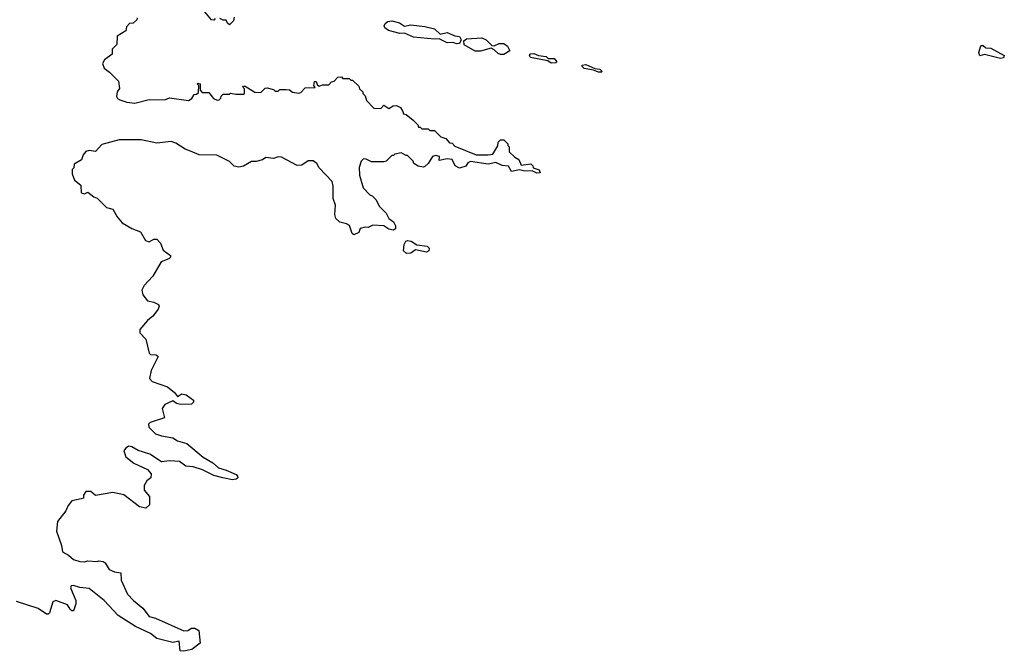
# Model space of a CAD drawing. Extents: x 2737564 to 2859580, y 876530 to 1012372.
# Tile 12 of 110: x 2816914 to 2823160, y 892022 to 896033. Entities that reach past the tile are written whole.
import ezdxf

# ---------------------------------------------------------------- set-up
doc = ezdxf.new("R2010")
doc.units = 0

msp = doc.modelspace()

# ---------------------------------------------------------------- linework, layer by layer
at = {"layer": '0CON05XD'}
for points in [[(2818155, 896040), (2818145, 896030), (2818131.7, 896031.7), (2818077.5, 896095)], [(2818275, 896050), (2818270, 896025), (2818245, 896000), (2818231.7, 896011.7), (2818225, 896030), (2818205, 896030), (2818185, 896040)], [(2817660, 896045), (2817658.3, 896031.7), (2817635, 896010), (2817611.7, 896008.3), (2817591.7, 895988.3), (2817588.3, 895961.7), (2817531.7, 895928.3), (2817530, 895875), (2817500, 895845), (2817500, 895815), (2817451.7, 895778.3), (2817440, 895755), (2817450, 895725), (2817485, 895700), (2817541.7, 895641.7), (2817547, 895597), (2817532.5, 895575), (2817527.5, 895545), (2817535, 895532.5), (2817550, 895525), (2817595, 895510), (2817645, 895504), (2817735, 895526.7), (2817835, 895523.8), (2817865, 895537.5), (2817985, 895520), (2818006.4, 895533.6), (2818021.7, 895558.3), (2818035, 895560), (2818048.3, 895571.7), (2818050, 895615), (2818040, 895625), (2818045, 895630), (2818060, 895625), (2818060, 895585), (2818071.7, 895571.7), (2818115, 895570), (2818143.6, 895533.6), (2818167, 895523), (2818180, 895525), (2818190, 895535), (2818191.7, 895548.3), (2818205, 895560), (2818245, 895560), (2818252.5, 895567.5), (2818285, 895560), (2818335, 895560), (2818340, 895565), (2818340, 895595), (2818330, 895605), (2818335, 895610), (2818345, 895610), (2818405, 895572.5), (2818445, 895570), (2818471.7, 895598.3), (2818485, 895600), (2818525, 895590), (2818535, 895580), (2818555, 895580), (2818565, 895590), (2818605, 895590), (2818625, 895587.5), (2818645, 895572.5), (2818685, 895567.5), (2818698.3, 895571.7), (2818725, 895600), (2818788.3, 895601.7), (2818780, 895615), (2818785, 895640), (2818795, 895640), (2818801.7, 895621.7), (2818815, 895610), (2818835, 895620), (2818875, 895620), (2818891.7, 895638.3), (2818908.3, 895641.7), (2818931.7, 895668.3), (2818955, 895670), (2818965, 895660), (2819005, 895660), (2819015, 895650), (2819025, 895650), (2819065, 895610), (2819070, 895595), (2819090, 895575), (2819090, 895565), (2819105, 895550), (2819115, 895520), (2819161.7, 895471.7), (2819205, 895470), (2819225, 895490), (2819255, 895470), (2819283, 895487), (2819305, 895487.5), (2819330, 895475), (2819345, 895450), (2819350, 895435), (2819365, 895430), (2819410, 895395), (2819440, 895365), (2819445, 895350), (2819455, 895350), (2819465, 895340), (2819505, 895340), (2819515, 895330), (2819545, 895330), (2819585, 895290), (2819618.3, 895278.3), (2819641.7, 895251.7), (2819658.3, 895248.3), (2819675, 895230), (2819810, 895175), (2819886, 895174), (2819915, 895180), (2819947, 895233), (2819950, 895255), (2819965, 895270), (2819985, 895270), (2820010, 895245), (2820010, 895235), (2820020, 895225), (2820020, 895195), (2820055, 895160), (2820080, 895145), (2820095, 895110), (2820157, 895117), (2820170, 895105), (2820171.7, 895091.7), (2820209.3, 895079.3), (2820215, 895060), (2820195, 895057.5), (2820165, 895072.5), (2820118.3, 895071.7), (2820085, 895080), (2820035, 895070), (2820015, 895102.5), (2819975, 895106.2), (2819935, 895126.7), (2819885, 895116.7), (2819775, 895133.3), (2819757.5, 895125), (2819745, 895103.3), (2819705, 895090), (2819677.5, 895105), (2819657.5, 895145), (2819625, 895150), (2819575, 895140), (2819577.5, 895165), (2819555, 895171.2), (2819532.5, 895165), (2819505, 895120), (2819485, 895100), (2819475, 895097.5), (2819443, 895103), (2819415, 895120), (2819410, 895135), (2819375, 895170), (2819365, 895170), (2819335, 895187.5), (2819295, 895180), (2819285, 895170), (2819275, 895170), (2819240, 895135), (2819225, 895130), (2819145, 895130), (2819111.7, 895148.3), (2819095, 895150), (2819080, 895135), (2819067.5, 895095), (2819070, 895045), (2819092.5, 894965), (2819135, 894920), (2819150, 894915), (2819175, 894890), (2819195, 894850), (2819240, 894805), (2819255, 894770), (2819285, 894750), (2819297.5, 894725), (2819297.5, 894705), (2819285, 894697.5), (2819255, 894704), (2819224.1, 894724.1), (2819155, 894728.8), (2819125, 894712.5), (2819105, 894716.7), (2819075, 894707.5), (2819065, 894682.5), (2819035, 894666.7), (2819022.5, 894675), (2819005.9, 894725.9), (2818987.3, 894737.3), (2818945, 894748), (2818920.3, 894770.3), (2818913.9, 894796.1), (2818917.5, 894855), (2818903, 894897), (2818902.5, 894975), (2818896.4, 895006.4), (2818815, 895092.5), (2818799.3, 895119.3), (2818777, 895137), (2818745, 895137.5), (2818705, 895110), (2818675, 895107.5), (2818575, 895160), (2818555, 895162.5), (2818525, 895152.5), (2818475, 895157.5), (2818455, 895142.5), (2818415, 895132.5), (2818385, 895132.5), (2818335, 895103.3), (2818305, 895096.2), (2818273.9, 895103.9), (2818245, 895132.5), (2818165, 895172.5), (2818053.9, 895173.9), (2817998, 895198), (2817965, 895210), (2817905, 895250), (2817875, 895260), (2817785, 895248.8), (2817685, 895270.8), (2817545, 895271.2), (2817435, 895240), (2817395, 895196.7), (2817355, 895203.3), (2817334.2, 895195.8), (2817316.7, 895175), (2817306.4, 895143.6), (2817260, 895115), (2817257, 895093), (2817248.3, 895081.7), (2817246.7, 895055), (2817262.5, 895015), (2817301.7, 894981.7), (2817303.6, 894933.6), (2817325, 894927.5), (2817347, 894937), (2817385, 894907.5), (2817405, 894900), (2817465, 894840), (2817505, 894830), (2817531.7, 894781.7), (2817563.6, 894743.6), (2817626.4, 894706.4), (2817680, 894685), (2817711.7, 894631.7), (2817735, 894623.3), (2817765, 894640), (2817785, 894640), (2817807.5, 894615), (2817825, 894570), (2817870, 894535), (2817870, 894525), (2817860, 894515), (2817812.5, 894495), (2817760, 894405), (2817703.9, 894346.1), (2817690, 894315), (2817696, 894285), (2817725, 894248.8), (2817765, 894240), (2817793.9, 894223.9), (2817800, 894215), (2817792, 894195), (2817759.5, 894150.5), (2817726.1, 894123.9), (2817676.2, 894065), (2817676.7, 894045), (2817713.8, 894005), (2817736.2, 893915), (2817745, 893906.2), (2817780, 893905), (2817792.5, 893895), (2817747.5, 893805), (2817738.8, 893755), (2817755.8, 893735.8), (2817851.2, 893701.2), (2817896.7, 893665), (2817915, 893640), (2817943.6, 893656.4), (2817970.7, 893650.7), (2818016.7, 893616.7), (2818017.5, 893605), (2818005, 893592.5), (2817935, 893590), (2817910, 893595), (2817885, 893612.5), (2817835, 893589.2), (2817818, 893565), (2817832.5, 893505), (2817742.5, 893475), (2817731.2, 893465), (2817733.8, 893445), (2817775, 893403.5), (2817815, 893390), (2817885, 893378.6), (2817915, 893358.6), (2817975, 893341.9), (2818078.8, 893255), (2818139.1, 893219.1), (2818175, 893188.6), (2818225, 893172), (2818286.7, 893145), (2818296.7, 893135), (2818297.5, 893125), (2818287.5, 893115), (2818265, 893110.6), (2818203.6, 893123.6), (2818145, 893139.1), (2818075, 893175.5), (2818015, 893193.1), (2817968.5, 893198.5), (2817928.7, 893228.7), (2817865, 893232.9), (2817815, 893225.8), (2817740, 893275), (2817665, 893297.8), (2817625, 893321.4), (2817605, 893324.2), (2817585, 893310), (2817576, 893295), (2817587.7, 893257.7), (2817637.9, 893217.9), (2817725, 893176.2), (2817748.8, 893148.8), (2817746.7, 893125), (2817720, 893105), (2817703.3, 893075), (2817703.3, 893045), (2817737.5, 893005), (2817738.3, 892951.7), (2817715, 892932.5), (2817675, 892940), (2817575, 893016.2), (2817505, 893030), (2817395, 893012.5), (2817365, 893036.7), (2817335, 893037.5), (2817320, 893015), (2817320, 892995), (2817305, 892990), (2817245, 892977.5), (2817221.7, 892948.3), (2817206.7, 892915), (2817153.3, 892846.7), (2817148.9, 892785), (2817179.2, 892695), (2817185, 892653.3), (2817225, 892633.8), (2817255.8, 892605.8), (2817295, 892592), (2817325, 892590), (2817345, 892596.7), (2817405, 892592.5), (2817415, 892597.5), (2817445, 892593.3), (2817456.7, 892585), (2817481.7, 892541.7), (2817515, 892527.5), (2817555, 892520), (2817557.5, 892475), (2817598.6, 892385), (2817635.7, 892345), (2817695.8, 892295.8), (2817735, 892243.8), (2817775, 892232.2), (2817955, 892152.5), (2817980, 892155), (2818005, 892170), (2818025, 892170), (2818050, 892155), (2818060, 892075), (2818006.7, 892033.3), (2817955, 892022.5), (2817933.3, 892025), (2817926.7, 892086.7), (2817885, 892079.4), (2817785, 892103.8), (2817744.5, 892135)], [(2819685, 895878.8), (2819665, 895887.5), (2819625, 895886.2), (2819575, 895912.5), (2819545, 895908.8), (2819411.7, 895921.7), (2819355, 895947.5), (2819325, 895945.8), (2819254.1, 895964.1), (2819230.5, 895980.5), (2819226.2, 895995), (2819232, 896008), (2819249.5, 896020.5), (2819275, 896026.2), (2819323, 896013), (2819355, 895991.2), (2819395, 896000), (2819485, 895990), (2819545, 895974), (2819580.7, 895940.7), (2819625, 895951.2), (2819675, 895930), (2819705, 895926.7), (2819713.8, 895905), (2819705, 895882.5), (2819685, 895878.8)], [(2819965, 895811.2), (2819948.8, 895818.8), (2819925, 895842.5), (2819905, 895852.5), (2819837.1, 895832.9), (2819802.9, 895832.9), (2819734, 895874), (2819731.2, 895898.8), (2819748.3, 895911.7), (2819845, 895918.8), (2819874.2, 895904.2), (2819908.3, 895868.3), (2819925, 895866.7), (2819955, 895880.8), (2819985, 895882.5), (2820008, 895865), (2820022.5, 895835), (2819985, 895812), (2819965, 895811.2)], [(2823135, 895787.5), (2823035, 895812.5), (2823005, 895802.5), (2822998.8, 895825), (2823009.3, 895860.7), (2823015, 895870), (2823025, 895870), (2823043.8, 895853.8), (2823075, 895852), (2823160, 895805), (2823155, 895790), (2823135, 895787.5)], [(2820285, 895756.7), (2820265, 895772.5), (2820155, 895793.3), (2820147.5, 895805), (2820153.9, 895816.1), (2820175, 895818.8), (2820205, 895806.7), (2820255, 895798.8), (2820267.5, 895787.5), (2820305, 895786), (2820322.5, 895765), (2820315, 895760), (2820285, 895756.7)], [(2820585, 895698.8), (2820553.3, 895713.3), (2820495, 895724), (2820482.5, 895735), (2820482.5, 895745), (2820505, 895748.8), (2820562.5, 895722.5), (2820595, 895718.8), (2820610, 895705), (2820605, 895700), (2820585, 895698.8)], [(2819368.3, 894548.3), (2819350, 894565), (2819354.1, 894605.9), (2819364, 894626), (2819375, 894631.2), (2819397.7, 894627.7), (2819433, 894603), (2819500, 894595), (2819511.7, 894581.7), (2819510, 894565), (2819495, 894557.5), (2819425, 894572.5), (2819395, 894550), (2819368.3, 894548.3)], [(2817744.5, 892135), (2817650, 892180), (2817539.9, 892249.9), (2817449.5, 892345), (2817355, 892420.6), (2817296.8, 892426.8), (2817255, 892440), (2817241.2, 892438.8), (2817236.7, 892425), (2817270, 892345), (2817270, 892325), (2817255, 892280), (2817245, 892280), (2817235, 892290), (2817218.3, 892318.3), (2817143.9, 892346.1), (2817125, 892337.5), (2817103.6, 892266.4), (2817095, 892257.5), (2817085, 892257.5), (2817032.5, 892295), (2816895, 892338.8)]]:
    msp.add_lwpolyline(points, dxfattribs=at)

doc.saveas('drawing.dxf')
